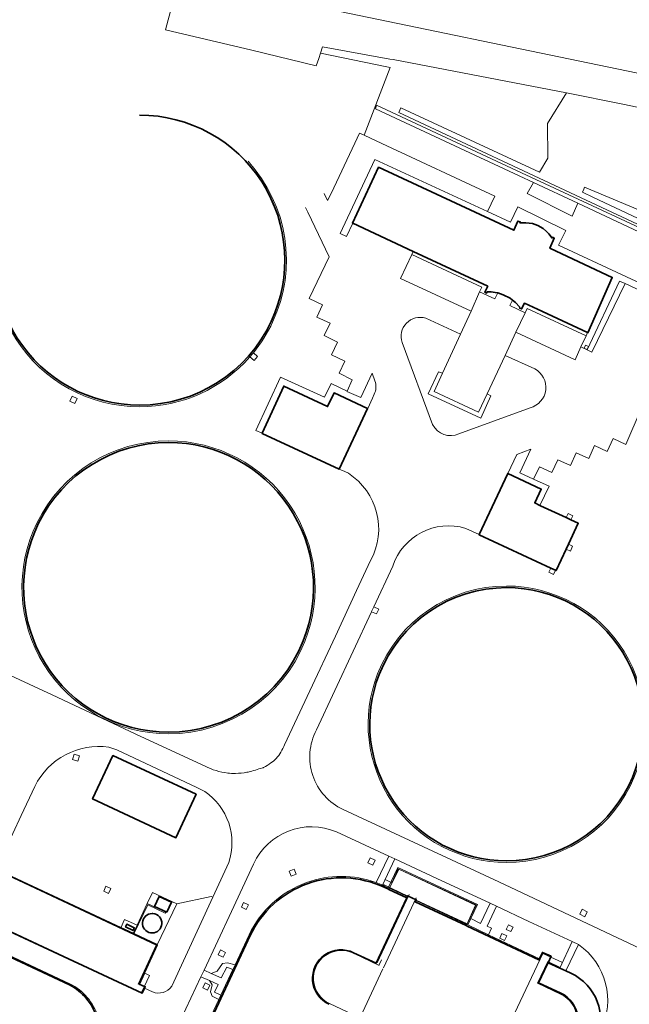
# Model space of a CAD drawing. Extents: x 150256 to 156914, y 461459 to 469481.
# Tile 108 of 256: x 152320 to 152432, y 465088 to 465268. Entities that reach past the tile are written whole.
import ezdxf

# ---------------------------------------------------------------- set-up
doc = ezdxf.new("R2010")
doc.units = 0
doc.header["$LTSCALE"] = 0.75
for name, color, linetype, lineweight in [('B-RO-GR-GROENVOORZIENING-GV', 251, 'CONTINUOUS', 18), ('B-RO-IE-TERREINAFSCHEIDING_KUNSTMATIG_HEKWERK-G', 251, 'IE-TERREINAFSCHEIDING-KUNSTMATIG', 18), ('B-RO-IE-TERREINAFSCHEIDING_KUNSTMATIG_MUUR-GV', 251, 'CONTINUOUS', 18), ('B-RO-OG-BEBOUWING-GV', 6, 'CONTINUOUS', 35), ('B-RO-OG-BEBOUWING_BEZINKTANK-GV', 251, 'CONTINUOUS', 35), ('B-RO-OG-BEBOUWING_LOODS-GV', 251, 'CONTINUOUS', 35), ('B-RO-OG-BEBOUWING_OPSLAGTANK-GV', 251, 'CONTINUOUS', 35), ('B-RO-OG-BEBOUWING_OVERBOUWING-GV', 251, 'CONTINUOUS', 18), ('B-RO-OG-TERREIN_CULTUURSCHEIDING-GV', 251, 'CONTINUOUS', 18), ('B-RO-OG-WATER-GV', 251, 'CONTINUOUS', 18), ('B-RO-VH-VERHARDING_HALFVERHARDING-GV', 251, 'CONTINUOUS', 18), ('B-RO-VH-VERHARDING_OPEN-GV', 251, 'CONTINUOUS', 18)]:
    doc.layers.add(name, color=color, linetype=linetype, lineweight=lineweight)
doc.linetypes.add('IE-TERREINAFSCHEIDING-KUNSTMATIG', pattern='A,4,[82,NLCS.SHX,S=0.75,R=90,X=0,Y=0],4,-2', length=10)

msp = doc.modelspace()

# ---------------------------------------------------------------- linework, layer by layer
at = {"layer": 'B-RO-GR-GROENVOORZIENING-GV'}
for points in [[(152455.003, 465219.733), (152443.822, 465225), (152411.894, 465239.895), (152385.446, 465252.231), (152385.244, 465251.56), (152411.48, 465239.311), (152414.087, 465238.093), (152422.163, 465234.321), (152443.563, 465224.326), (152454.732, 465219.153)], [(152391.876, 465224.974), (152389.786, 465220.603), (152402.691, 465214.605), (152404.262, 465218.138), (152404.651, 465218.989)], [(152412.551, 465214.327), (152410.864, 465210.797), (152421.683, 465205.755), (152422.733, 465208.081), (152423.693, 465210.109), (152412.945, 465215.116)], [(152329.903, 465199.083), (152330.809, 465198.67), (152330.374, 465197.772), (152329.488, 465198.164)], [(152329.965, 465132.742), (152330.267, 465133.672), (152331.232, 465133.356), (152330.91, 465132.409)], [(152333.622, 465125.521), (152337.29, 465133.471), (152352.512, 465126.365), (152348.824, 465118.429)], [(152384.278, 465114.769), (152385.189, 465114.35), (152384.753, 465113.434), (152383.864, 465113.841)], [(152369.502, 465112.317), (152370.438, 465112.681), (152370.772, 465111.761), (152369.844, 465111.406)], [(152335.684, 465108.653), (152336.054, 465109.554), (152336.971, 465109.154), (152336.963, 465109.141), (152336.551, 465108.244)], [(152360.769, 465105.721), (152361.163, 465106.603), (152362.084, 465106.175), (152361.659, 465105.292)], [(152416.762, 465095.585), (152418.911, 465094.597), (152421.175, 465099.477), (152413.245, 465103.143), (152407.336, 465105.908), (152405.633, 465102.27), (152406.454, 465101.901), (152405.893, 465100.709), (152415.156, 465096.323), (152415.715, 465097.484), (152417.302, 465096.756)], [(152423.447, 465103.99), (152422.535, 465104.439), (152422.97, 465105.36), (152423.856, 465104.904)], [(152410.404, 465102.102), (152409.979, 465101.288), (152409.131, 465101.66), (152409.541, 465102.493)], [(152408.307, 465100.934), (152409.213, 465100.516), (152408.79, 465099.649), (152407.916, 465100.071)], [(152356.561, 465097.007), (152356.981, 465097.922), (152357.895, 465097.478), (152357.462, 465096.594)], [(152355.249, 465093.646), (152357.081, 465092.816), (152358.099, 465094.78), (152359.222, 465094.347), (152359.63, 465095.218), (152358.235, 465095.592), (152357.328, 465095.436), (152356.371, 465094.056)], [(152353.727, 465091.027), (152354.139, 465091.935), (152355.038, 465091.482), (152354.601, 465090.592)], [(152357.023, 465089.645), (152355.887, 465090.18), (152356.56, 465091.616), (152354.97, 465092.333), (152355.452, 465091.564), (152355.149, 465090.269), (152355.438, 465089.5), (152356.65, 465088.849)]]:
    msp.add_lwpolyline(points, close=True, dxfattribs=at)
for points in [[(152361.995, 465241.994, -0.3028473), (152366.482, 465212.61)], [(152342.207, 465197.151, -0.5487055), (152317.933, 465235.267)], [(152394.41, 465213.339, 0.6102162), (152390.091, 465208.889)], [(152366.482, 465212.61, -0.0617686), (152362.968, 465207.009)], [(152362.324, 465206.249, -0.2156594), (152342.207, 465197.151)], [(152413.461, 465196.965, 0.6855157), (152414.317, 465204.069)], [(152395.675, 465193.905, 0.411824), (152400.488, 465192.223)], [(152323.487, 465176.003, -0.2854817), (152347.481, 465190.919)], [(152347.481, 465190.919, -0.5299256), (152372.346, 465154.275)], [(152384.366, 465169.057, 0.39243), (152380.301, 465184.996)], [(152347.481, 465137.403, -0.555827), (152323.487, 465176.003)], [(152401.723, 465174.921, 0.4102965), (152388.425, 465168.029)], [(152385.645, 465148.361, -0.3087124), (152409.159, 465164.408)], [(152409.159, 465164.408, -0.5575797), (152431.744, 465127.86)], [(152372.346, 465154.275, -0.3072391), (152347.481, 465137.403)], [(152409.159, 465113.904, -0.5282751), (152385.645, 465148.361)], [(152374.487, 465138.103, 0.4310309), (152379.345, 465123.575)], [(152336.607, 465134.949, 0.3264085), (152323.088, 465127.806)], [(152367.114, 465132.9, 0.1027817), (152368.624, 465135.409)], [(152364.801, 465131.249, 0.0407511), (152366.179, 465132.077)], [(152366.179, 465132.077, 0.0523372), (152367.114, 465132.9)], [(152354.141, 465131.479, 0.083134), (152358.281, 465130.235)], [(152358.281, 465130.235, 0.0409438), (152359.697, 465130.173)], [(152359.697, 465130.173, 0.0277394), (152361.786, 465130.373)], [(152361.786, 465130.373, 0.0258355), (152362.024, 465130.423)], [(152362.024, 465130.423, 0.0046793), (152363.324, 465130.787)], [(152363.324, 465130.787, 0.0055098), (152364.639, 465131.184)], [(152364.639, 465131.184, 0.0414856), (152364.801, 465131.249)], [(152358.499, 465113.921, 0.3322996), (152354.111, 465126.856)], [(152431.744, 465127.86, -0.2840892), (152409.159, 465113.904)], [(152378.152, 465119.485, 0.4084901), (152362.999, 465113.621)], [(152372.671, 465110.233, -0.1752521), (152385.367, 465110.242)], [(152362.173, 465100.653, -0.1985252), (152372.671, 465110.233)], [(152386.556, 465109.767, -0.0066608), (152386.918, 465109.603)], [(152426.383, 465083.223, 0.3691354), (152422.314, 465098.911)], [(152420.891, 465093.687, -0.4113045), (152425.502, 465081.373)]]:
    msp.add_lwpolyline(points, format="xyb", dxfattribs=at)
for points in [[(152380.301, 465184.996), (152379.654, 465185.313), (152378.602, 465185.747), (152364.542, 465192.294), (152364.552, 465192.315), (152363.418, 465192.837), (152367.889, 465202.551), (152375.923, 465198.891), (152377.131, 465201.376), (152380.068, 465200.027), (152381.018, 465202.096), (152378.594, 465203.28), (152379.667, 465205.493), (152377.195, 465206.645), (152378.34, 465208.959), (152375.909, 465210.141), (152377.007, 465212.406), (152374.563, 465213.503), (152375.603, 465215.789), (152373.164, 465216.951), (152376.767, 465224.554), (152372.905, 465232.691), (152372.464, 465233.569)], [(152414.317, 465204.069), (152408.902, 465206.547), (152405.635, 465199.496), (152406.329, 465199.121), (152404.478, 465195.099), (152394.869, 465199.507), (152396.725, 465203.531), (152397.452, 465203.287), (152400.743, 465210.397), (152394.41, 465213.339)], [(152390.091, 465208.889), (152395.675, 465193.905)], [(152362.968, 465207.009), (152363.738, 465206.364), (152363.105, 465205.598), (152362.324, 465206.249)], [(152400.488, 465192.223), (152413.461, 465196.965)], [(152433.742, 465196.744), (152430.919, 465190.266), (152428.607, 465191.364), (152427.546, 465188.992), (152425.244, 465190.067), (152424.171, 465187.706), (152421.879, 465188.766), (152420.821, 465186.43), (152418.549, 465187.487), (152417.436, 465185.123), (152415.163, 465186.209), (152414.116, 465183.946), (152416.977, 465182.651), (152415.263, 465179.135), (152415.382, 465179.08), (152420.04, 465176.904), (152420.4, 465177.665), (152421.277, 465177.25), (152420.918, 465176.493), (152422.254, 465175.869), (152420.467, 465172.039), (152421.238, 465171.708), (152420.83, 465170.78), (152420.042, 465171.128), (152418.221, 465167.227), (152418.096, 465167.285), (152417.754, 465166.487), (152416.879, 465166.909), (152417.235, 465167.687), (152404.156, 465173.785), (152404.163, 465173.801), (152401.723, 465174.921)], [(152265.044, 465173.014), (152274.474, 465168.645), (152290.145, 465161.355), (152308.492, 465152.758), (152326.225, 465144.502), (152342.418, 465136.938), (152354.141, 465131.479)], [(152368.624, 465135.409), (152373.275, 465145.244), (152377.94, 465155.256), (152381.779, 465163.596), (152384.366, 465169.057)], [(152388.425, 465168.029), (152384.967, 465160.604), (152385.856, 465160.202), (152385.437, 465159.319), (152384.552, 465159.714), (152374.487, 465138.103)], [(152354.111, 465126.856), (152352.645, 465127.574), (152338.063, 465134.486), (152336.607, 465134.949)], [(152323.088, 465127.806), (152320.611, 465122.492), (152315.956, 465112.611), (152338.791, 465101.944), (152339.418, 465103.465), (152341.725, 465102.428)], [(152379.345, 465123.575), (152407.77, 465110.343), (152434.693, 465097.636)], [(152385.367, 465110.242), (152387.663, 465115.048), (152378.152, 465119.485)], [(152406.176, 465106.476), (152396.447, 465110.977), (152388.796, 465114.552), (152386.556, 465109.767)], [(152341.725, 465102.428), (152343.559, 465106.431), (152344.532, 465108.442), (152348.99, 465106.328), (152355.267, 465107.679), (152355.572, 465107.561), (152358.499, 465113.921)], [(152362.999, 465113.621), (152358.972, 465104.937), (152353.966, 465094.258), (152355.249, 465093.646), (152356.371, 465094.056), (152357.328, 465095.436), (152358.235, 465095.592), (152359.63, 465095.218), (152362.173, 465100.653)], [(152386.918, 465109.603), (152387.583, 465109.283), (152389.335, 465113.012), (152403.863, 465106.242), (152402.653, 465103.649), (152404.436, 465102.774), (152406.176, 465106.476)], [(152422.314, 465098.911), (152420.014, 465094.09), (152420.891, 465093.687)], [(152354.353, 465083.939), (152356.65, 465088.849), (152355.438, 465089.5), (152355.149, 465090.269), (152355.452, 465091.564), (152354.97, 465092.333), (152353.391, 465093.035), (152349.745, 465085.2), (152344.503, 465074.086)]]:
    msp.add_lwpolyline(points, dxfattribs=at)
at = {"layer": 'B-RO-IE-TERREINAFSCHEIDING_KUNSTMATIG_HEKWERK-G'}
for points in [[(152348.109, 465270.364), (152346.934, 465265.992), (152362.712, 465262.281), (152374.426, 465259.439), (152374.906, 465260.785), (152375.196, 465261.757), (152375.565, 465262.927), (152387.86, 465260.677), (152388.457, 465260.568), (152420.112, 465254.503), (152430.384, 465252.454), (152454.104, 465247.457)], [(152344.021, 465093.273), (152342.564, 465090.162), (152312.194, 465104.345), (152315.998, 465112.492)], [(152341.966, 465091.672), (152345.225, 465098.785), (152315.998, 465112.492)], [(152392.678, 465107.027), (152401.979, 465102.686), (152403.637, 465106.138), (152389.415, 465112.753), (152388.205, 465110.198), (152386.994, 465110.799)], [(152391.126, 465107.771), (152386.585, 465109.94)], [(152385.54, 465095.539), (152391.393, 465108.033)], [(152386.707, 465094.631), (152392.703, 465107.416)], [(152381.22, 465097.322), (152385.941, 465095.085)], [(152385.911, 465095.176), (152386.367, 465096.127)], [(152409.116, 465083.059), (152415.799, 465097.298), (152419.362, 465095.605)], [(152386.617, 465094.486), (152382.885, 465086.504)], [(152419.036, 465089.832), (152414.796, 465091.827), (152416.698, 465095.808), (152418.957, 465094.741)], [(152343.15, 465093.679), (152342.153, 465091.576)], [(152343.15, 465093.679), (152344.021, 465093.273)], [(152384.429, 465069.603), (152388.173, 465077.441), (152379.061, 465081.662), (152381.114, 465086.115), (152376.865, 465088.13)]]:
    msp.add_lwpolyline(points, dxfattribs=at)
for points in [[(152381.22, 465097.322, 1.0085764), (152376.865, 465088.13)], [(152414.748, 465080.591, 1.0094406), (152419.036, 465089.832)]]:
    msp.add_lwpolyline(points, format="xyb", dxfattribs=at)
at = {"layer": 'B-RO-IE-TERREINAFSCHEIDING_KUNSTMATIG_MUUR-GV'}
for points in [[(152342.207, 465250.426, -0.5487264), (152366.21, 465212.737)], [(152366.482, 465212.61, 0.3028473), (152361.995, 465241.994)], [(152317.933, 465235.267, 0.5487055), (152342.207, 465197.151)], [(152342.207, 465197.451, -0.5487141), (152318.205, 465235.14)], [(152366.21, 465212.737, -0.2913984), (152342.207, 465197.451)], [(152362.968, 465207.009, 0.0617686), (152366.482, 465212.61)], [(152342.207, 465197.151, 0.2156594), (152362.324, 465206.249)], [(152362.324, 465206.249, 0.0084891), (152362.968, 465207.009)], [(152347.481, 465190.919, 0.2854817), (152323.487, 465176.003)], [(152323.761, 465175.881, -0.2853444), (152347.481, 465190.619)], [(152372.346, 465154.275, 0.5299256), (152347.481, 465190.919)], [(152347.481, 465190.619, -0.5297693), (152372.071, 465154.397)], [(152323.487, 465176.003, 0.555827), (152347.481, 465137.403)], [(152347.481, 465137.703, -0.5559779), (152323.761, 465175.881)], [(152409.159, 465164.408, 0.3087124), (152385.645, 465148.361)], [(152431.744, 465127.86, 0.5575797), (152409.159, 465164.408)], [(152385.919, 465148.239, -0.3088074), (152409.159, 465164.108)], [(152409.159, 465164.108, -0.557745), (152431.47, 465127.982)], [(152372.071, 465154.397, -0.3073781), (152347.481, 465137.703)], [(152347.481, 465137.403, 0.3072391), (152372.346, 465154.275)], [(152385.645, 465148.361, 0.5282751), (152409.159, 465113.904)], [(152409.159, 465114.204, -0.5280617), (152385.919, 465148.239)], [(152431.47, 465127.982, -0.2838855), (152409.159, 465114.204)], [(152409.159, 465113.904, 0.2840892), (152431.744, 465127.86)], [(152385.367, 465110.242, 0.1752521), (152372.671, 465110.233)], [(152372.756, 465109.998, -0.198434), (152386.811, 465109.377)], [(152372.671, 465110.233, 0.1985252), (152362.173, 465100.653)], [(152362.399, 465100.547, -0.1984053), (152372.756, 465109.998)], [(152386.556, 465109.767, 0.0178388), (152385.367, 465110.242)], [(152386.918, 465109.603, 0.0066608), (152386.556, 465109.767)], [(152329.378, 465091.536, -0.1997293), (152334.365, 465085.639)], [(152334.603, 465085.715, 0.1998992), (152329.488, 465091.761)]]:
    msp.add_lwpolyline(points, format="xyb", dxfattribs=at)
for points in [[(152397.452, 465203.287), (152396.725, 465203.531), (152394.869, 465199.507), (152404.478, 465195.099), (152406.329, 465199.121), (152405.635, 465199.496), (152404.055, 465196.182), (152395.959, 465199.915)], [(152402.653, 465103.649), (152403.863, 465106.242), (152389.335, 465113.012), (152387.583, 465109.283), (152387.787, 465109.188), (152389.481, 465112.665), (152403.531, 465106.108), (152401.907, 465102.594), (152402.116, 465102.497)], [(152387.677, 465108.963), (152390.942, 465107.439), (152391.048, 465107.665), (152387.787, 465109.188)], [(152401.802, 465102.367), (152401.907, 465102.594), (152392.624, 465106.929), (152392.518, 465106.703)], [(152343.559, 465106.431), (152341.725, 465102.428), (152341.025, 465100.9), (152341.157, 465100.838), (152343.685, 465106.137), (152346.869, 465104.644), (152346.967, 465104.797)], [(152415.05, 465096.097), (152415.156, 465096.323), (152405.893, 465100.709), (152402.116, 465102.497), (152401.907, 465102.594), (152401.802, 465102.367), (152402.01, 465102.271)]]:
    msp.add_lwpolyline(points, close=True, dxfattribs=at)
for points in [[(152386.811, 465109.377), (152387.476, 465109.057), (152387.677, 465108.963), (152387.787, 465109.188), (152387.583, 465109.283), (152386.918, 465109.603)], [(152302.525, 465105.565), (152301.949, 465104.368), (152329.378, 465091.536)], [(152329.488, 465091.761), (152306.797, 465102.376), (152302.284, 465104.487), (152302.686, 465105.323)], [(152362.173, 465100.653), (152359.63, 465095.218), (152359.222, 465094.347), (152357.023, 465089.645), (152356.65, 465088.849), (152354.353, 465083.939)], [(152354.579, 465083.832), (152362.399, 465100.547)]]:
    msp.add_lwpolyline(points, dxfattribs=at)
at = {"layer": 'B-RO-OG-BEBOUWING-GV'}
for points in [[(152392.125, 465225.531), (152405.748, 465219.18), (152405.206, 465218.096), (152405.531, 465217.934), (152405.607, 465218.138), (152406.391, 465218.138), (152407.472, 465217.975), (152407.557, 465217.947), (152408.526, 465217.624), (152409.823, 465216.975), (152410.265, 465216.619), (152410.796, 465216.191), (152411.552, 465215.38), (152411.579, 465215.137), (152411.904, 465215.029), (152412.444, 465216.056), (152414.799, 465214.958), (152423.973, 465210.701), (152424.017, 465210.681), (152428.473, 465220.797), (152420.299, 465224.623), (152417.095, 465226.123), (152417.879, 465227.961), (152417.555, 465228.123), (152417.474, 465227.961), (152416.907, 465228.718), (152416.447, 465229.177), (152415.826, 465229.745), (152414.907, 465230.259), (152413.88, 465230.61), (152412.718, 465230.745), (152411.61, 465230.746), (152411.664, 465230.908), (152411.231, 465231.07), (152410.501, 465229.395), (152385.828, 465240.912), (152381.042, 465230.697), (152381.088, 465230.676)], [(152378.602, 465185.747), (152383.813, 465196.864), (152377.696, 465199.671), (152376.519, 465197.195), (152368.51, 465200.922), (152364.552, 465192.315), (152364.542, 465192.294)], [(152420.467, 465172.039), (152422.254, 465175.869), (152420.918, 465176.493), (152420.04, 465176.904), (152415.382, 465179.08), (152415.263, 465179.135), (152414.306, 465179.583), (152415.49, 465182.116), (152409.386, 465184.975), (152409.385, 465184.975), (152404.163, 465173.801), (152404.156, 465173.785), (152417.235, 465167.687), (152418.096, 465167.285), (152418.221, 465167.227), (152420.042, 465171.128)]]:
    msp.add_lwpolyline(points, close=True, dxfattribs=at)
at = {"layer": 'B-RO-OG-BEBOUWING_BEZINKTANK-GV'}
for points in [[(152366.21, 465212.737, 0.5487264), (152342.207, 465250.426)], [(152318.205, 465235.14, 0.5487141), (152342.207, 465197.451)], [(152342.207, 465197.451, 0.2913984), (152366.21, 465212.737)], [(152347.481, 465190.619, 0.2853444), (152323.761, 465175.881)], [(152372.071, 465154.397, 0.5297693), (152347.481, 465190.619)], [(152323.761, 465175.881, 0.5559779), (152347.481, 465137.703)], [(152409.159, 465164.108, 0.3088074), (152385.919, 465148.239)], [(152431.47, 465127.982, 0.557745), (152409.159, 465164.108)], [(152347.481, 465137.703, 0.3073781), (152372.071, 465154.397)], [(152385.919, 465148.239, 0.5280617), (152409.159, 465114.204)], [(152409.159, 465114.204, 0.2838855), (152431.47, 465127.982)], [(152386.811, 465109.377, 0.198434), (152372.756, 465109.998)], [(152372.756, 465109.998, 0.1984053), (152362.399, 465100.547)], [(152344.482, 465104.569, 0.926759), (152344.215, 465101.048)], [(152344.636, 465104.562, 0.0194404), (152344.482, 465104.569)], [(152344.482, 465101.028, 0.9575373), (152344.636, 465104.562)], [(152344.215, 465101.048, 0.0375232), (152344.482, 465101.028)], [(152376.798, 465087.991, -1.0102608), (152381.248, 465097.414)], [(152381.248, 465097.414, 1.0102608), (152376.798, 465087.991)], [(152425.502, 465081.373, 0.4113045), (152420.891, 465093.687)], [(152334.365, 465085.639, 0.1997293), (152329.378, 465091.536)], [(152414.704, 465080.426, 1.0034356), (152419.055, 465090.038)], [(152419.055, 465090.038, -1.0034356), (152414.704, 465080.426)]]:
    msp.add_lwpolyline(points, format="xyb", dxfattribs=at)
for points in [[(152381.248, 465097.414), (152385.365, 465095.523), (152385.777, 465096.403), (152390.942, 465107.439), (152387.677, 465108.963), (152387.476, 465109.057), (152386.811, 465109.377)], [(152402.01, 465102.271), (152401.802, 465102.367), (152392.518, 465106.703), (152392.624, 465106.929), (152392.698, 465107.087), (152391.122, 465107.824), (152391.048, 465107.665), (152390.942, 465107.439), (152385.777, 465096.403), (152385.365, 465095.523), (152381.248, 465097.414)], [(152329.378, 465091.536), (152301.949, 465104.368), (152302.525, 465105.565)], [(152419.055, 465090.038), (152415.011, 465091.887), (152416.655, 465095.359), (152416.762, 465095.585), (152417.302, 465096.756), (152415.715, 465097.484), (152415.156, 465096.323), (152415.05, 465096.097), (152402.01, 465102.271)], [(152362.399, 465100.547), (152354.579, 465083.832)], [(152420.891, 465093.687), (152420.014, 465094.09), (152418.911, 465094.597), (152416.762, 465095.585), (152416.655, 465095.359), (152415.011, 465091.887), (152419.055, 465090.038)]]:
    msp.add_lwpolyline(points, dxfattribs=at)
msp.add_lwpolyline([(152340.994, 465101.5), (152341.211, 465101.962), (152339.848, 465102.602), (152339.631, 465102.141)], close=True, dxfattribs=at)
at = {"layer": 'B-RO-OG-BEBOUWING_LOODS-GV'}
msp.add_lwpolyline([(152343.088, 465090.917), (152343.229, 465091.207), (152342.103, 465091.69), (152345.429, 465098.843), (152341.157, 465100.838), (152341.025, 465100.9), (152338.791, 465101.944), (152315.956, 465112.611), (152312.503, 465105.243), (152312.057, 465104.291), (152342.644, 465090.007)], close=True, dxfattribs=at)
at = {"layer": 'B-RO-OG-BEBOUWING_OPSLAGTANK-GV'}
for points in [[(152337.29, 465133.471), (152333.622, 465125.521), (152348.824, 465118.429), (152352.512, 465126.365)], [(152347.186, 465104.819), (152348.03, 465106.627), (152345.765, 465107.685), (152344.921, 465105.877)]]:
    msp.add_lwpolyline(points, close=True, dxfattribs=at)
at = {"layer": 'B-RO-OG-BEBOUWING_OVERBOUWING-GV'}
msp.add_lwpolyline([(152389.481, 465112.665), (152387.787, 465109.188), (152391.048, 465107.665), (152391.122, 465107.824), (152392.698, 465107.087), (152392.624, 465106.929), (152401.907, 465102.594), (152403.531, 465106.108)], close=True, dxfattribs=at)
at = {"layer": 'B-RO-OG-TERREIN_CULTUURSCHEIDING-GV'}
for points in [[(152453.764, 465220.822), (152424.629, 465234.475), (152389.501, 465250.911), (152389.904, 465251.791), (152415.193, 465239.986), (152416.692, 465242.551), (152416.644, 465248.909), (152420.112, 465254.503), (152388.457, 465260.568), (152387.86, 465260.677), (152375.565, 465262.927), (152375.196, 465261.757), (152387.34, 465259.276), (152387.941, 465259.153), (152383.191, 465246.746), (152386.408, 465245.268), (152407.008, 465235.618), (152405.706, 465232.804), (152409.877, 465230.874), (152411.231, 465233.656), (152420.007, 465229.381), (152418.654, 465226.695), (152441.645, 465215.956)], [(152439.928, 465230.313), (152423.374, 465237.272), (152423.276, 465236.927), (152423.022, 465236.332), (152425.027, 465235.396), (152454.179, 465221.683)]]:
    msp.add_lwpolyline(points, dxfattribs=at)
msp.add_lwpolyline([(152385.244, 465251.56), (152385.446, 465252.231), (152411.894, 465239.895), (152443.822, 465225), (152455.003, 465219.733), (152463.111, 465237.076), (152503.287, 465218.291), (152494.202, 465198.86), (152484.901, 465203.209), (152484.889, 465203.184), (152478.457, 465206.199), (152478.466, 465206.218), (152454.026, 465217.645), (152454.732, 465219.153), (152443.563, 465224.326), (152422.163, 465234.321), (152421.155, 465231.963), (152412.944, 465236.138), (152414.087, 465238.093), (152411.48, 465239.311)], close=True, dxfattribs=at)
at = {"layer": 'B-RO-OG-WATER-GV'}
msp.add_lwpolyline([(152366.388, 465271.973), (152438.091, 465257.078), (152438.086, 465257.037), (152438.484, 465256.997), (152438.226, 465254.439), (152438.845, 465253.21), (152441.703, 465252.6), (152442.859, 465253.617), (152443.267, 465256.043), (152443.661, 465255.976), (152449.898, 465254.524), (152478.275, 465248.029), (152516.974, 465225.773), (152517.245, 465225.621), (152516.24, 465223.842), (152518.211, 465222.729), (152519.201, 465224.481), (152519.604, 465224.253), (152620.476, 465166.405)], dxfattribs=at)
at = {"layer": 'B-RO-VH-VERHARDING_HALFVERHARDING-GV'}
for points in [[(152407.557, 465217.947), (152407.472, 465217.975), (152406.391, 465218.138), (152405.607, 465218.138), (152405.531, 465217.934), (152405.206, 465218.096), (152405.748, 465219.18), (152392.125, 465225.531), (152391.876, 465224.974), (152404.651, 465218.989), (152404.262, 465218.138), (152407.041, 465216.89)], [(152423.973, 465210.701), (152414.799, 465214.958), (152412.444, 465216.056), (152411.904, 465215.029), (152411.579, 465215.137), (152411.552, 465215.38), (152410.796, 465216.191), (152410.265, 465216.619), (152409.774, 465215.623), (152412.551, 465214.327), (152412.945, 465215.116), (152423.693, 465210.109)]]:
    msp.add_lwpolyline(points, close=True, dxfattribs=at)
at = {"layer": 'B-RO-VH-VERHARDING_OPEN-GV'}
for points in [[(152394.41, 465213.339), (152400.743, 465210.397), (152402.691, 465214.605), (152389.786, 465220.603), (152391.876, 465224.974), (152392.125, 465225.531), (152381.088, 465230.676), (152379.967, 465228.273), (152378.787, 465228.825), (152385.11, 465242.337), (152405.706, 465232.804), (152407.008, 465235.618), (152386.408, 465245.268), (152383.191, 465246.746), (152382.757, 465246.947), (152382.323, 465247.148), (152381.465, 465245.304), (152377.152, 465236.085), (152376.511, 465234.837), (152375.887, 465236.13)], [(152441.645, 465215.956), (152418.654, 465226.695), (152420.007, 465229.381), (152411.231, 465233.656), (152409.877, 465230.874), (152405.706, 465232.804), (152385.11, 465242.337), (152378.787, 465228.825), (152379.967, 465228.273), (152381.088, 465230.676), (152381.042, 465230.697), (152385.828, 465240.912), (152410.501, 465229.395), (152411.231, 465231.07), (152411.664, 465230.908), (152411.61, 465230.746), (152412.718, 465230.745), (152413.88, 465230.61), (152414.907, 465230.259), (152415.826, 465229.745), (152416.447, 465229.177), (152416.907, 465228.718), (152417.474, 465227.961), (152417.555, 465228.123), (152417.879, 465227.961), (152417.095, 465226.123), (152420.299, 465224.623), (152428.473, 465220.797), (152424.017, 465210.681), (152423.973, 465210.701), (152423.693, 465210.109), (152422.733, 465208.081), (152423.879, 465207.531), (152429.815, 465220.127), (152430.819, 465219.656), (152440.009, 465215.376)], [(152372.464, 465233.569), (152372.905, 465232.691), (152376.767, 465224.554), (152373.164, 465216.951), (152375.603, 465215.789), (152374.563, 465213.503), (152377.007, 465212.406), (152375.909, 465210.141), (152378.34, 465208.959), (152377.195, 465206.645), (152379.667, 465205.493), (152378.594, 465203.28), (152381.018, 465202.096), (152380.068, 465200.027), (152380.034, 465199.954), (152382.572, 465198.838), (152384.632, 465203.275), (152385.134, 465201.865)], [(152449.051, 465204.038), (152436.6, 465202.299), (152435.846, 465202.253), (152435.087, 465202.319), (152434.015, 465202.8), (152440.009, 465215.376), (152430.819, 465219.656), (152424.75, 465207.121), (152423.879, 465207.531), (152422.733, 465208.081), (152421.683, 465205.755), (152410.864, 465210.797), (152408.902, 465206.547), (152414.317, 465204.069)], [(152395.675, 465193.905), (152390.091, 465208.889)], [(152362.324, 465206.249), (152363.105, 465205.598), (152363.738, 465206.364)], [(152363.738, 465206.364), (152362.968, 465207.009)], [(152385.134, 465201.865), (152384.632, 465203.275), (152382.572, 465198.838), (152380.034, 465199.954), (152380.068, 465200.027), (152377.131, 465201.376), (152375.923, 465198.891), (152367.889, 465202.551), (152363.418, 465192.837), (152364.552, 465192.315), (152368.51, 465200.922), (152376.519, 465197.195), (152377.696, 465199.671), (152383.813, 465196.864)], [(152385.016, 465199.44), (152384.686, 465198.71), (152383.825, 465196.858), (152383.813, 465196.864), (152378.602, 465185.747), (152379.654, 465185.313), (152380.301, 465184.996)], [(152383.813, 465196.864), (152383.825, 465196.858), (152384.686, 465198.71), (152385.016, 465199.44)], [(152401.723, 465174.921), (152404.163, 465173.801), (152409.385, 465184.975), (152409.386, 465184.975), (152411.049, 465188.449), (152413.608, 465189.397), (152411.58, 465185.108), (152414.116, 465183.946), (152415.163, 465186.209), (152417.436, 465185.123), (152418.549, 465187.487), (152420.821, 465186.43), (152421.879, 465188.766), (152424.171, 465187.706), (152425.244, 465190.067), (152427.546, 465188.992), (152428.607, 465191.364), (152430.919, 465190.266), (152433.742, 465196.744), (152437.18, 465197.993), (152441.075, 465198.906), (152445.533, 465199.438), (152446.825, 465199.519), (152449.183, 465199.71)], [(152413.461, 465196.965), (152400.488, 465192.223)], [(152354.141, 465131.479), (152342.418, 465136.938), (152326.225, 465144.502), (152308.492, 465152.758), (152290.145, 465161.355), (152274.474, 465168.645), (152265.044, 465173.014)], [(152384.366, 465169.057), (152381.779, 465163.596), (152377.94, 465155.256), (152373.275, 465145.244), (152368.624, 465135.409)], [(152374.487, 465138.103), (152384.552, 465159.714), (152384.532, 465159.723), (152384.947, 465160.613), (152384.967, 465160.604), (152388.425, 465168.029)], [(152336.607, 465134.949), (152338.063, 465134.486), (152352.645, 465127.574), (152354.111, 465126.856)], [(152318.5, 465127.481), (152316.836, 465123.933), (152311.27, 465111.966), (152309.612, 465108.404), (152306.797, 465102.376), (152329.488, 465091.761)], [(152344.526, 465090.272), (152343.088, 465090.917), (152342.644, 465090.007), (152312.057, 465104.291), (152312.503, 465105.243), (152315.956, 465112.611), (152320.611, 465122.492), (152323.088, 465127.806)], [(152438.716, 465091.283), (152439.356, 465091.004), (152440.556, 465090.419), (152445.353, 465088.078), (152463.463, 465079.754), (152464.811, 465082.61), (152465.181, 465083.393), (152460.9, 465085.422), (152446.931, 465091.935), (152434.693, 465097.636), (152407.77, 465110.343), (152379.345, 465123.575)], [(152378.152, 465119.485), (152387.663, 465115.048), (152388.796, 465114.552), (152396.447, 465110.977), (152406.176, 465106.476), (152407.336, 465105.908), (152413.245, 465103.143), (152421.175, 465099.477), (152422.314, 465098.911)], [(152388.796, 465114.552), (152387.663, 465115.048), (152385.367, 465110.242)], [(152386.556, 465109.767), (152388.796, 465114.552)], [(152344.503, 465074.086), (152349.745, 465085.2), (152353.391, 465093.035), (152353.966, 465094.258), (152358.972, 465104.937), (152362.999, 465113.621)], [(152358.499, 465113.921), (152355.572, 465107.561), (152348.074, 465091.286)], [(152348.074, 465091.286), (152355.572, 465107.561), (152355.267, 465107.679), (152348.99, 465106.328), (152345.429, 465098.843), (152342.103, 465091.69)], [(152342.103, 465091.69), (152343.229, 465091.207), (152343.088, 465090.917), (152344.526, 465090.272)]]:
    msp.add_lwpolyline(points, dxfattribs=at)
for points in [[(152430.819, 465219.656), (152429.815, 465220.127), (152423.879, 465207.531), (152424.75, 465207.121)], [(152400.743, 465210.397), (152397.452, 465203.287), (152395.959, 465199.915), (152404.055, 465196.182), (152405.635, 465199.496), (152408.902, 465206.547), (152410.864, 465210.797), (152412.551, 465214.327), (152409.774, 465215.623), (152410.265, 465216.619), (152409.823, 465216.975), (152408.526, 465217.624), (152407.557, 465217.947), (152407.041, 465216.89), (152404.262, 465218.138), (152402.691, 465214.605)], [(152423.87, 465207.601), (152423.33, 465207.843), (152423.572, 465208.384), (152424.131, 465208.132)], [(152423.87, 465207.601), (152424.131, 465208.132), (152423.572, 465208.384), (152423.33, 465207.843)], [(152330.374, 465197.772), (152330.809, 465198.67), (152329.903, 465199.083), (152329.488, 465198.164)], [(152414.116, 465183.946), (152411.58, 465185.108), (152413.608, 465189.397), (152411.049, 465188.449), (152409.386, 465184.975), (152415.49, 465182.116), (152414.306, 465179.583), (152415.263, 465179.135), (152416.977, 465182.651)], [(152420.04, 465176.904), (152420.918, 465176.493), (152421.277, 465177.25), (152420.4, 465177.665)], [(152420.467, 465172.039), (152420.042, 465171.128), (152420.83, 465170.78), (152421.238, 465171.708)], [(152418.096, 465167.285), (152417.235, 465167.687), (152416.879, 465166.909), (152417.754, 465166.487)], [(152384.552, 465159.714), (152385.437, 465159.319), (152385.856, 465160.202), (152384.967, 465160.604), (152384.947, 465160.613), (152384.532, 465159.723)], [(152329.965, 465132.742), (152330.91, 465132.409), (152331.232, 465133.356), (152330.267, 465133.672)], [(152384.278, 465114.769), (152383.864, 465113.841), (152384.753, 465113.434), (152385.189, 465114.35)], [(152369.502, 465112.317), (152369.844, 465111.406), (152370.772, 465111.761), (152370.438, 465112.681)], [(152335.684, 465108.653), (152336.551, 465108.244), (152336.963, 465109.141), (152336.971, 465109.154), (152336.054, 465109.554)], [(152348.99, 465106.328), (152344.532, 465108.442), (152343.559, 465106.431), (152346.967, 465104.797), (152346.869, 465104.644), (152343.685, 465106.137), (152341.157, 465100.838), (152345.429, 465098.843)], [(152347.186, 465104.819), (152344.921, 465105.877), (152345.765, 465107.685), (152348.03, 465106.627)], [(152360.769, 465105.721), (152361.659, 465105.292), (152362.084, 465106.175), (152361.163, 465106.603)], [(152402.653, 465103.649), (152402.116, 465102.497), (152405.893, 465100.709), (152406.454, 465101.901), (152405.633, 465102.27), (152407.336, 465105.908), (152406.176, 465106.476), (152404.436, 465102.774)], [(152423.447, 465103.99), (152423.856, 465104.904), (152422.97, 465105.36), (152422.535, 465104.439)], [(152341.025, 465100.9), (152341.725, 465102.428), (152339.418, 465103.465), (152338.791, 465101.944)], [(152340.994, 465101.5), (152339.631, 465102.141), (152339.848, 465102.602), (152341.211, 465101.962)], [(152410.404, 465102.102), (152409.541, 465102.493), (152409.131, 465101.66), (152409.979, 465101.288)], [(152408.307, 465100.934), (152407.916, 465100.071), (152408.79, 465099.649), (152409.213, 465100.516)], [(152356.561, 465097.007), (152357.462, 465096.594), (152357.895, 465097.478), (152356.981, 465097.922)], [(152418.911, 465094.597), (152420.014, 465094.09), (152422.314, 465098.911), (152421.175, 465099.477)], [(152354.97, 465092.333), (152356.56, 465091.616), (152355.887, 465090.18), (152357.023, 465089.645), (152359.222, 465094.347), (152358.099, 465094.78), (152357.081, 465092.816), (152355.249, 465093.646), (152353.966, 465094.258), (152353.391, 465093.035)], [(152353.727, 465091.027), (152354.601, 465090.592), (152355.038, 465091.482), (152354.139, 465091.935)]]:
    msp.add_lwpolyline(points, close=True, dxfattribs=at)
for points in [[(152390.091, 465208.889, -0.6102162), (152394.41, 465213.339)], [(152362.968, 465207.009, -0.0084891), (152362.324, 465206.249)], [(152414.317, 465204.069, -0.6855157), (152413.461, 465196.965)], [(152385.016, 465199.44, 0.1987538), (152385.134, 465201.865)], [(152385.134, 465201.865, -0.1987538), (152385.016, 465199.44)], [(152400.488, 465192.223, -0.411824), (152395.675, 465193.905)], [(152380.301, 465184.996, -0.39243), (152384.366, 465169.057)], [(152388.425, 465168.029, -0.4102965), (152401.723, 465174.921)], [(152379.345, 465123.575, -0.4310309), (152374.487, 465138.103)], [(152323.088, 465127.806, -0.3264085), (152336.607, 465134.949)], [(152368.624, 465135.409, -0.1027817), (152367.114, 465132.9)], [(152366.179, 465132.077, -0.0407511), (152364.801, 465131.249)], [(152367.114, 465132.9, -0.0523372), (152366.179, 465132.077)], [(152358.281, 465130.235, -0.083134), (152354.141, 465131.479)], [(152359.697, 465130.173, -0.0409438), (152358.281, 465130.235)], [(152361.786, 465130.373, -0.0277394), (152359.697, 465130.173)], [(152362.024, 465130.423, -0.0258355), (152361.786, 465130.373)], [(152363.324, 465130.787, -0.0046793), (152362.024, 465130.423)], [(152364.639, 465131.184, -0.0055098), (152363.324, 465130.787)], [(152364.801, 465131.249, -0.0414856), (152364.639, 465131.184)], [(152354.111, 465126.856, -0.3322996), (152358.499, 465113.921)], [(152362.999, 465113.621, -0.4084901), (152378.152, 465119.485)], [(152385.367, 465110.242, -0.0178388), (152386.556, 465109.767)], [(152344.215, 465101.048, -0.926759), (152344.482, 465104.569)], [(152344.482, 465104.569, -0.0194404), (152344.636, 465104.562)], [(152344.636, 465104.562, -0.9575373), (152344.482, 465101.028)], [(152344.482, 465101.028, -0.0375232), (152344.215, 465101.048)], [(152422.314, 465098.911, -0.3691354), (152426.383, 465083.223)], [(152329.488, 465091.761, -0.1998992), (152334.603, 465085.715)], [(152344.526, 465090.272, 0.349464), (152348.074, 465091.286)], [(152348.074, 465091.286, -0.349464), (152344.526, 465090.272)]]:
    msp.add_lwpolyline(points, format="xyb", dxfattribs=at)

doc.saveas('drawing.dxf')
